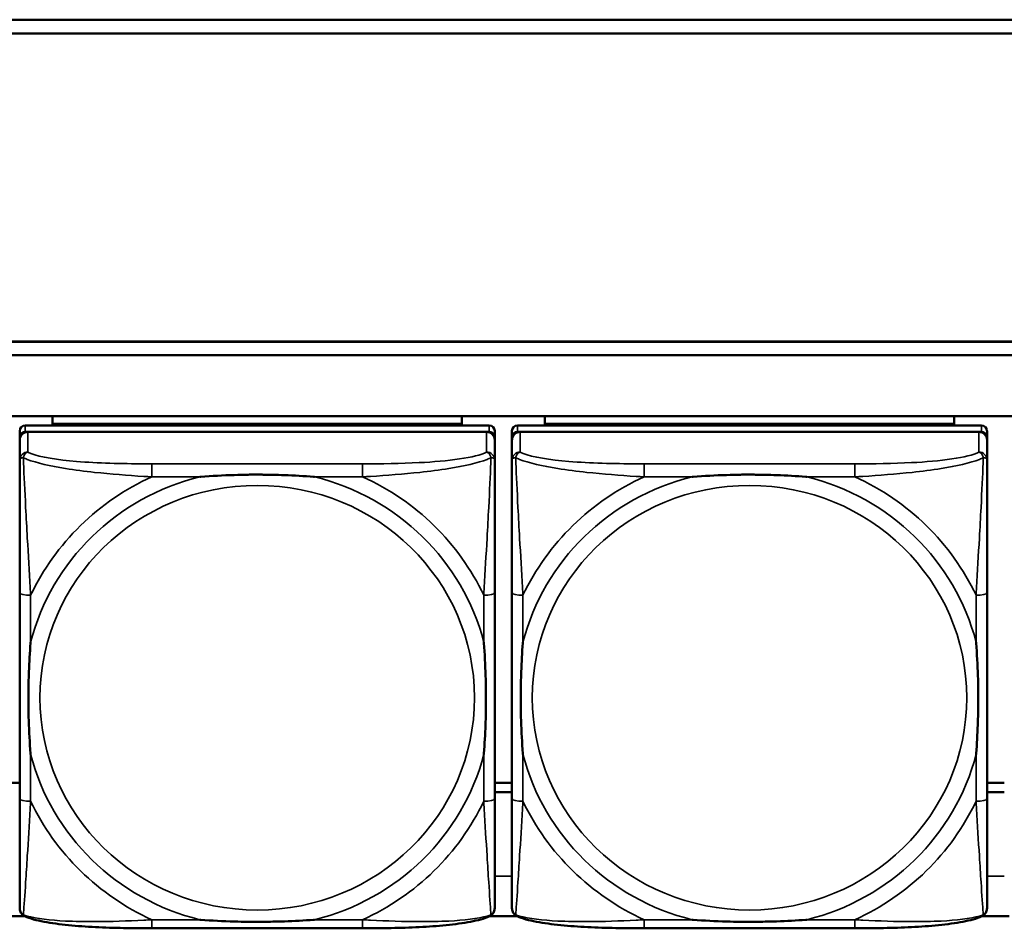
# Model space of a CAD drawing. Header units: inches. Extents: x 3.3 to 58.3, y 0.8 to 38.3.
# Tile 71 of 162: x 23.5 to 25, y 15.1 to 16.4. Entities that reach past the tile are written whole.
import ezdxf

# ---------------------------------------------------------------- set-up
doc = ezdxf.new("R2010")
doc.units = ezdxf.units.IN
doc.header["$MEASUREMENT"] = 0
doc.layers.add('Visible (ANSI)', color=7, linetype='Continuous', lineweight=50)
doc.layers.add('Visible Narrow (ANSI)', color=7, linetype='Continuous', lineweight=35)

msp = doc.modelspace()

# ---------------------------------------------------------------- linework, layer by layer
at = {"layer": 'Visible (ANSI)'}
for p, q in [((22.0871, 16.4151), (27.3946, 16.4151)), ((22.0871, 16.4147), (27.3946, 16.4147)), ((27.3946, 16.3951), (22.0871, 16.3951)), ((22.0871, 15.9511), (27.4646, 15.9511)), ((22.0871, 15.9507), (27.4646, 15.9507)), ((27.4646, 15.9312), (22.0871, 15.9312)), ((22.0871, 15.8435), (33.5021, 15.8435)), ((23.5956, 15.8322), (23.5956, 15.8435)), ((24.1861, 15.8435), (24.1861, 15.8322)), ((24.3056, 15.8322), (24.3056, 15.8435)), ((24.8961, 15.8435), (24.8961, 15.8322)), ((23.5483, 15.8223), (23.5483, 15.8131)), ((24.2255, 15.83), (23.5562, 15.83)), ((23.5562, 15.8208), (24.2255, 15.8208)), ((24.2216, 15.8208), (23.5602, 15.8208)), ((23.5956, 15.8322), (24.1861, 15.8322)), ((23.5956, 15.8321), (23.5956, 15.8322)), ((23.5956, 15.8321), (23.822, 15.8321)), ((23.5956, 15.8321), (23.5956, 15.83)), ((23.822, 15.83), (23.822, 15.8321)), ((23.9598, 15.8321), (24.1861, 15.8321)), ((23.9598, 15.8321), (23.9598, 15.83)), ((24.1861, 15.8322), (24.1861, 15.8321)), ((24.1861, 15.8321), (24.1861, 15.83)), ((24.2334, 15.8131), (24.2334, 15.8223)), ((24.2583, 15.8223), (24.2583, 15.8131)), ((24.9355, 15.83), (24.2662, 15.83)), ((24.2662, 15.8208), (24.9355, 15.8208)), ((24.9316, 15.8208), (24.2702, 15.8208)), ((24.3056, 15.8322), (24.8961, 15.8322)), ((24.3056, 15.8321), (24.3056, 15.8322)), ((24.3056, 15.8321), (24.532, 15.8321)), ((24.3056, 15.8321), (24.3056, 15.83)), ((24.532, 15.83), (24.532, 15.8321)), ((24.6698, 15.8321), (24.8961, 15.8321)), ((24.6698, 15.8321), (24.6698, 15.83)), ((24.8961, 15.8322), (24.8961, 15.8321)), ((24.8961, 15.8321), (24.8961, 15.83)), ((24.9434, 15.8131), (24.9434, 15.8223)), ((23.5483, 15.1591), (23.5483, 15.8131)), ((23.5483, 15.8092), (23.5483, 15.7802)), ((24.2334, 15.8131), (24.2334, 15.8092)), ((24.2334, 15.7802), (24.2334, 15.8092)), ((24.2583, 15.1591), (24.2583, 15.8131)), ((24.2583, 15.8092), (24.2583, 15.7802)), ((24.9434, 15.8131), (24.9434, 15.8092)), ((24.9434, 15.7802), (24.9434, 15.8092)), ((23.5483, 15.5885), (23.5483, 15.2915)), ((24.2334, 15.2915), (24.2334, 15.5885)), ((24.2583, 15.5885), (24.2583, 15.2915)), ((24.9434, 15.2915), (24.9434, 15.5885)), ((23.5483, 15.3147), (23.5234, 15.3147)), ((24.2334, 15.3147), (24.2583, 15.3147)), ((24.2583, 15.3147), (24.2334, 15.3147)), ((24.9434, 15.3147), (24.9683, 15.3147)), ((24.9683, 15.3147), (24.9434, 15.3147)), ((24.2334, 15.3013), (24.2583, 15.3013)), ((24.9434, 15.3013), (24.9683, 15.3013)), ((23.5165, 15.1226), (23.5552, 15.1226)), ((24.2265, 15.1226), (24.2652, 15.1226)), ((24.9365, 15.1226), (24.9752, 15.1226)), ((24.0428, 15.105), (23.7389, 15.105)), ((24.7528, 15.105), (24.4489, 15.105))]:
    msp.add_line(p, q, dxfattribs=at)
for centre, major_axis, start_param, end_param in [((23.5562, 15.8223), (-0.00787, 0), 4.712389, 6.283185), ((23.5562, 15.8131), (-0.00787, 0), 4.712389, 6.283185), ((23.5602, 15.8092), (-0.0118, 0), 4.712389, 6.283185), ((24.2216, 15.8092), (0.0118, 0), 0, 1.570796), ((24.2255, 15.8223), (0.00787, 0), 0, 1.570796), ((24.2255, 15.8131), (0.00787, 0), 0, 1.570796), ((24.2662, 15.8223), (-0.00787, 0), 4.712389, 6.283185), ((24.2662, 15.8131), (-0.00787, 0), 4.712389, 6.283185), ((24.2702, 15.8092), (-0.0118, 0), 4.712389, 6.283185), ((24.9316, 15.8092), (0.0118, 0), 0, 1.570796), ((24.9355, 15.8223), (0.00787, 0), 0, 1.570796), ((24.9355, 15.8131), (0.00787, 0), 0, 1.570796), ((23.5562, 15.1591), (-0.00787, 0), 0, 0.047273), ((24.2662, 15.1591), (-0.00787, 0), 0, 0.047273)]:
    msp.add_ellipse(centre, major_axis=major_axis, ratio=0.977083, start_param=start_param, end_param=end_param, dxfattribs=at)
for points, knots in [([(23.5483, 15.7802), (23.5483, 15.7573), (23.5483, 15.7118), (23.5483, 15.67), (23.5483, 15.6427), (23.5483, 15.6151), (23.5483, 15.5885)], [-0.5252205, -0.5252205, -0.5252205, -0.5252205, -0.20743, -0.20743, -0.20743, 0, 0, 0, 0]), ([(24.2334, 15.5885), (24.2334, 15.592), (24.2334, 15.5955), (24.2334, 15.599), (24.2334, 15.6316), (24.2334, 15.6654), (24.2334, 15.6981), (24.2334, 15.7266), (24.2334, 15.7554), (24.2334, 15.774), (24.2334, 15.7762), (24.2334, 15.7783), (24.2334, 15.7802)], [0, 0, 0, 0, 0.0272471, 0.0272471, 0.0272471, 0.2790553, 0.2790553, 0.2790553, 0.4988354, 0.4988354, 0.4988354, 0.5252205, 0.5252205, 0.5252205, 0.5252205]), ([(24.2583, 15.7802), (24.2583, 15.7573), (24.2583, 15.7118), (24.2583, 15.67), (24.2583, 15.6427), (24.2583, 15.6151), (24.2583, 15.5885)], [-0.5252205, -0.5252205, -0.5252205, -0.5252205, -0.20743, -0.20743, -0.20743, 0, 0, 0, 0]), ([(24.9434, 15.5885), (24.9434, 15.592), (24.9434, 15.5955), (24.9434, 15.599), (24.9434, 15.6316), (24.9434, 15.6654), (24.9434, 15.6981), (24.9434, 15.7266), (24.9434, 15.7554), (24.9434, 15.774), (24.9434, 15.7762), (24.9434, 15.7783), (24.9434, 15.7802)], [0, 0, 0, 0, 0.0272471, 0.0272471, 0.0272471, 0.2790553, 0.2790553, 0.2790553, 0.4988354, 0.4988354, 0.4988354, 0.5252205, 0.5252205, 0.5252205, 0.5252205]), ([(23.8081, 15.756), (23.8085, 15.756), (23.809, 15.756), (23.8255, 15.7572), (23.8416, 15.7581), (23.8645, 15.7588), (23.8712, 15.759), (23.8804, 15.7591), (23.8829, 15.7591), (23.8869, 15.7591), (23.8885, 15.7591), (23.8917, 15.7591), (23.8932, 15.7591), (23.8968, 15.7591), (23.8988, 15.7591), (23.905, 15.759), (23.9091, 15.759), (23.9188, 15.7588), (23.9244, 15.7586), (23.9442, 15.7579), (23.9583, 15.7571), (23.9727, 15.756), (23.9732, 15.756), (23.9736, 15.756)], [-0.416114, -0.416114, -0.416114, -0.416114, -0.4127691, -0.4127691, -0.2896446, -0.2896446, -0.2388934, -0.2388934, -0.2201881, -0.2201881, -0.2080204, -0.2080204, -0.196499, -0.196499, -0.1809939, -0.1809939, -0.149741, -0.149741, -0.1073162, -0.1073162, 0, 0, 0.0033356, 0.0033356, 0.0033356, 0.0033356]), ([(24.5181, 15.756), (24.5185, 15.756), (24.519, 15.756), (24.5355, 15.7572), (24.5516, 15.7581), (24.5745, 15.7588), (24.5812, 15.759), (24.5904, 15.7591), (24.5929, 15.7591), (24.5969, 15.7591), (24.5985, 15.7591), (24.6017, 15.7591), (24.6032, 15.7591), (24.6068, 15.7591), (24.6088, 15.7591), (24.615, 15.759), (24.6191, 15.759), (24.6288, 15.7588), (24.6344, 15.7586), (24.6542, 15.7579), (24.6683, 15.7571), (24.6827, 15.756), (24.6832, 15.756), (24.6836, 15.756)], [-0.416114, -0.416114, -0.416114, -0.416114, -0.4127691, -0.4127691, -0.2896446, -0.2896446, -0.2388934, -0.2388934, -0.2201881, -0.2201881, -0.2080204, -0.2080204, -0.196499, -0.196499, -0.1809939, -0.1809939, -0.149741, -0.149741, -0.1073162, -0.1073162, 0, 0, 0.0033356, 0.0033356, 0.0033356, 0.0033356]), ([(23.5641, 15.3558), (23.5641, 15.3563), (23.564, 15.3567), (23.5628, 15.3728), (23.5619, 15.3885), (23.5612, 15.411), (23.5611, 15.4175), (23.561, 15.4265), (23.5609, 15.4289), (23.5609, 15.4329), (23.5609, 15.4345), (23.5609, 15.4375), (23.5609, 15.439), (23.5609, 15.4425), (23.5609, 15.4445), (23.561, 15.4505), (23.5611, 15.4546), (23.5613, 15.4641), (23.5614, 15.4695), (23.5621, 15.4888), (23.5629, 15.5025), (23.564, 15.5167), (23.5641, 15.5171), (23.5641, 15.5175)], [-0.416114, -0.416114, -0.416114, -0.416114, -0.4127691, -0.4127691, -0.2896446, -0.2896446, -0.2388934, -0.2388934, -0.2201881, -0.2201881, -0.2080204, -0.2080204, -0.196499, -0.196499, -0.1809939, -0.1809939, -0.149741, -0.149741, -0.1073162, -0.1073162, 0, 0, 0.0033356, 0.0033356, 0.0033356, 0.0033356]), ([(24.2176, 15.5175), (24.2177, 15.5171), (24.2177, 15.5167), (24.2189, 15.5006), (24.2198, 15.4849), (24.2205, 15.4625), (24.2206, 15.4559), (24.2208, 15.447), (24.2208, 15.4446), (24.2208, 15.4406), (24.2208, 15.439), (24.2208, 15.436), (24.2208, 15.4345), (24.2208, 15.431), (24.2208, 15.429), (24.2207, 15.4229), (24.2207, 15.4189), (24.2205, 15.4094), (24.2203, 15.4039), (24.2196, 15.3846), (24.2188, 15.3708), (24.2177, 15.3567), (24.2177, 15.3563), (24.2176, 15.3558)], [-0.416114, -0.416114, -0.416114, -0.416114, -0.4127691, -0.4127691, -0.2896446, -0.2896446, -0.2388934, -0.2388934, -0.2201881, -0.2201881, -0.2080204, -0.2080204, -0.196499, -0.196499, -0.1809939, -0.1809939, -0.149741, -0.149741, -0.1073162, -0.1073162, 0, 0, 0.0033356, 0.0033356, 0.0033356, 0.0033356]), ([(24.2741, 15.3558), (24.2741, 15.3563), (24.274, 15.3567), (24.2728, 15.3728), (24.2719, 15.3885), (24.2712, 15.411), (24.2711, 15.4175), (24.271, 15.4265), (24.2709, 15.4289), (24.2709, 15.4329), (24.2709, 15.4345), (24.2709, 15.4375), (24.2709, 15.439), (24.2709, 15.4425), (24.2709, 15.4445), (24.271, 15.4505), (24.2711, 15.4546), (24.2713, 15.4641), (24.2714, 15.4695), (24.2721, 15.4888), (24.2729, 15.5025), (24.274, 15.5167), (24.2741, 15.5171), (24.2741, 15.5175)], [-0.416114, -0.416114, -0.416114, -0.416114, -0.4127691, -0.4127691, -0.2896446, -0.2896446, -0.2388934, -0.2388934, -0.2201881, -0.2201881, -0.2080204, -0.2080204, -0.196499, -0.196499, -0.1809939, -0.1809939, -0.149741, -0.149741, -0.1073162, -0.1073162, 0, 0, 0.0033356, 0.0033356, 0.0033356, 0.0033356]), ([(24.9276, 15.5175), (24.9277, 15.5171), (24.9277, 15.5167), (24.9289, 15.5006), (24.9298, 15.4849), (24.9305, 15.4625), (24.9306, 15.4559), (24.9308, 15.447), (24.9308, 15.4446), (24.9308, 15.4406), (24.9308, 15.439), (24.9308, 15.436), (24.9308, 15.4345), (24.9308, 15.431), (24.9308, 15.429), (24.9307, 15.4229), (24.9307, 15.4189), (24.9305, 15.4094), (24.9303, 15.4039), (24.9296, 15.3846), (24.9288, 15.3708), (24.9277, 15.3567), (24.9277, 15.3563), (24.9276, 15.3558)], [-0.416114, -0.416114, -0.416114, -0.416114, -0.4127691, -0.4127691, -0.2896446, -0.2896446, -0.2388934, -0.2388934, -0.2201881, -0.2201881, -0.2080204, -0.2080204, -0.196499, -0.196499, -0.1809939, -0.1809939, -0.149741, -0.149741, -0.1073162, -0.1073162, 0, 0, 0.0033356, 0.0033356, 0.0033356, 0.0033356]), ([(23.5483, 15.2915), (23.5483, 15.265), (23.5483, 15.2381), (23.5483, 15.2136), (23.5483, 15.1759), (23.5483, 15.1401), (23.5483, 15.134)], [3.9382945, 3.9382945, 3.9382945, 3.9382945, 4.1457245, 4.1457245, 4.1457245, 4.463515, 4.463515, 4.463515, 4.463515]), ([(24.2334, 15.134), (24.2334, 15.1401), (24.2334, 15.1759), (24.2334, 15.2136), (24.2334, 15.2381), (24.2334, 15.265), (24.2334, 15.2915)], [-0.5252205, -0.5252205, -0.5252205, -0.5252205, -0.20743, -0.20743, -0.20743, 0, 0, 0, 0]), ([(24.2583, 15.2915), (24.2583, 15.265), (24.2583, 15.2381), (24.2583, 15.2136), (24.2583, 15.1759), (24.2583, 15.1401), (24.2583, 15.134)], [3.9382945, 3.9382945, 3.9382945, 3.9382945, 4.1457245, 4.1457245, 4.1457245, 4.463515, 4.463515, 4.463515, 4.463515]), ([(24.9434, 15.134), (24.9434, 15.1401), (24.9434, 15.1759), (24.9434, 15.2136), (24.9434, 15.2381), (24.9434, 15.265), (24.9434, 15.2915)], [-0.5252205, -0.5252205, -0.5252205, -0.5252205, -0.20743, -0.20743, -0.20743, 0, 0, 0, 0]), ([(23.5556, 15.1225), (23.5548, 15.1228), (23.5539, 15.1233), (23.5523, 15.1246), (23.5516, 15.1253), (23.5503, 15.127), (23.5498, 15.1279), (23.549, 15.1297), (23.5487, 15.1306), (23.5484, 15.1323), (23.5483, 15.1332), (23.5483, 15.134)], [0.0113303, 0.0113303, 0.0113303, 0.0113303, 0.0143189, 0.0143189, 0.01730751, 0.01730751, 0.02029611, 0.02029611, 0.02328471, 0.02328471, 0.02627331, 0.02627331, 0.02627331, 0.02627331]), ([(24.2261, 15.1225), (24.2269, 15.1228), (24.2278, 15.1233), (24.2294, 15.1246), (24.2301, 15.1253), (24.2314, 15.127), (24.2319, 15.1279), (24.2327, 15.1297), (24.233, 15.1306), (24.2333, 15.1323), (24.2334, 15.1332), (24.2334, 15.134)], [0.0113303, 0.0113303, 0.0113303, 0.0113303, 0.0143189, 0.0143189, 0.01730751, 0.01730751, 0.02029611, 0.02029611, 0.02328471, 0.02328471, 0.02627331, 0.02627331, 0.02627331, 0.02627331]), ([(24.2656, 15.1225), (24.2648, 15.1228), (24.2639, 15.1233), (24.2623, 15.1246), (24.2616, 15.1253), (24.2603, 15.127), (24.2598, 15.1279), (24.259, 15.1297), (24.2587, 15.1306), (24.2584, 15.1323), (24.2583, 15.1332), (24.2583, 15.134)], [0.0113303, 0.0113303, 0.0113303, 0.0113303, 0.0143189, 0.0143189, 0.01730751, 0.01730751, 0.02029611, 0.02029611, 0.02328471, 0.02328471, 0.02627331, 0.02627331, 0.02627331, 0.02627331]), ([(24.9361, 15.1225), (24.9369, 15.1228), (24.9378, 15.1233), (24.9394, 15.1246), (24.9401, 15.1253), (24.9414, 15.127), (24.9419, 15.1279), (24.9427, 15.1297), (24.943, 15.1306), (24.9433, 15.1323), (24.9434, 15.1332), (24.9434, 15.134)], [0.0113303, 0.0113303, 0.0113303, 0.0113303, 0.0143189, 0.0143189, 0.01730751, 0.01730751, 0.02029611, 0.02029611, 0.02328471, 0.02328471, 0.02627331, 0.02627331, 0.02627331, 0.02627331]), ([(23.7389, 15.105), (23.7254, 15.105), (23.7117, 15.1051), (23.6845, 15.1056), (23.6709, 15.106), (23.6443, 15.1074), (23.6313, 15.1083), (23.6061, 15.1108), (23.5941, 15.1124), (23.5781, 15.1154), (23.5731, 15.1166), (23.5637, 15.1192), (23.5595, 15.1206), (23.5556, 15.1225)], [0, 0, 0, 0, 0.1022588, 0.1022588, 0.2045176, 0.2045176, 0.3067764, 0.3067764, 0.4090352, 0.4090352, 0.4601646, 0.4601646, 0.5112941, 0.5112941, 0.5112941, 0.5112941]), ([(23.9736, 15.1174), (23.9732, 15.1174), (23.9727, 15.1173), (23.9583, 15.1163), (23.9442, 15.1155), (23.9244, 15.1148), (23.9188, 15.1147), (23.9091, 15.1145), (23.905, 15.1144), (23.8988, 15.1144), (23.8968, 15.1144), (23.8932, 15.1144), (23.8917, 15.1144), (23.8885, 15.1144), (23.8869, 15.1144), (23.8829, 15.1144), (23.8804, 15.1144), (23.8712, 15.1145), (23.8645, 15.1146), (23.8416, 15.1153), (23.8255, 15.1161), (23.809, 15.1173), (23.8085, 15.1174), (23.8081, 15.1174)], [-0.4149464, -0.4149464, -0.4149464, -0.4149464, -0.41162, -0.41162, -0.3046026, -0.3046026, -0.2622958, -0.2622958, -0.23113, -0.23113, -0.215668, -0.215668, -0.2041787, -0.2041787, -0.1920448, -0.1920448, -0.1733916, -0.1733916, -0.1227817, -0.1227817, 0, 0, 0.0033356, 0.0033356, 0.0033356, 0.0033356]), ([(24.2261, 15.1225), (24.2222, 15.1206), (24.218, 15.1192), (24.2088, 15.1166), (24.2038, 15.1155), (24.188, 15.1124), (24.176, 15.1108), (24.1509, 15.1083), (24.1378, 15.1074), (24.1113, 15.1061), (24.0977, 15.1056), (24.0705, 15.1051), (24.0568, 15.105), (24.0431, 15.105), (24.043, 15.105), (24.0428, 15.105)], [-4.4495886, -4.4495886, -4.4495886, -4.4495886, -4.3984592, -4.3984592, -4.3485034, -4.3485034, -4.2462446, -4.2462446, -4.1439858, -4.1439858, -4.041727, -4.041727, -3.9394682, -3.9394682, -3.9382945, -3.9382945, -3.9382945, -3.9382945]), ([(24.4489, 15.105), (24.4354, 15.105), (24.4217, 15.1051), (24.3945, 15.1056), (24.3809, 15.106), (24.3543, 15.1074), (24.3413, 15.1083), (24.3161, 15.1108), (24.3041, 15.1124), (24.2881, 15.1154), (24.2831, 15.1166), (24.2737, 15.1192), (24.2695, 15.1206), (24.2656, 15.1225)], [0, 0, 0, 0, 0.1022588, 0.1022588, 0.2045176, 0.2045176, 0.3067764, 0.3067764, 0.4090352, 0.4090352, 0.4601646, 0.4601646, 0.5112941, 0.5112941, 0.5112941, 0.5112941]), ([(24.6836, 15.1174), (24.6832, 15.1174), (24.6827, 15.1173), (24.6683, 15.1163), (24.6542, 15.1155), (24.6344, 15.1148), (24.6288, 15.1147), (24.6191, 15.1145), (24.615, 15.1144), (24.6088, 15.1144), (24.6068, 15.1144), (24.6032, 15.1144), (24.6017, 15.1144), (24.5985, 15.1144), (24.5969, 15.1144), (24.5929, 15.1144), (24.5904, 15.1144), (24.5812, 15.1145), (24.5745, 15.1146), (24.5516, 15.1153), (24.5355, 15.1161), (24.519, 15.1173), (24.5185, 15.1174), (24.5181, 15.1174)], [-0.4149464, -0.4149464, -0.4149464, -0.4149464, -0.41162, -0.41162, -0.3046026, -0.3046026, -0.2622958, -0.2622958, -0.23113, -0.23113, -0.215668, -0.215668, -0.2041787, -0.2041787, -0.1920448, -0.1920448, -0.1733916, -0.1733916, -0.1227817, -0.1227817, 0, 0, 0.0033356, 0.0033356, 0.0033356, 0.0033356]), ([(24.9361, 15.1225), (24.9322, 15.1206), (24.928, 15.1192), (24.9188, 15.1166), (24.9138, 15.1155), (24.898, 15.1124), (24.886, 15.1108), (24.8609, 15.1083), (24.8478, 15.1074), (24.8213, 15.1061), (24.8077, 15.1056), (24.7805, 15.1051), (24.7668, 15.105), (24.7531, 15.105), (24.753, 15.105), (24.7528, 15.105)], [-4.4495886, -4.4495886, -4.4495886, -4.4495886, -4.3984592, -4.3984592, -4.3485034, -4.3485034, -4.2462446, -4.2462446, -4.1439858, -4.1439858, -4.041727, -4.041727, -3.9394682, -3.9394682, -3.9382945, -3.9382945, -3.9382945, -3.9382945])]:
    msp.add_open_spline(points, degree=3, knots=knots, dxfattribs=at)
at = {"layer": 'Visible Narrow (ANSI)'}
for p, q in [((23.5562, 15.8208), (23.5562, 15.83)), ((23.5602, 15.7917), (23.5602, 15.8208)), ((24.2216, 15.8208), (24.2216, 15.7917)), ((24.2255, 15.83), (24.2255, 15.8208)), ((24.2662, 15.8208), (24.2662, 15.83)), ((24.2702, 15.7917), (24.2702, 15.8208)), ((24.9316, 15.8208), (24.9316, 15.7917)), ((24.9355, 15.83), (24.9355, 15.8208)), ((23.7389, 15.7747), (23.7389, 15.756)), ((24.0428, 15.7747), (23.7389, 15.7747)), ((24.0428, 15.7747), (24.0428, 15.756)), ((24.4489, 15.7747), (24.4489, 15.756)), ((24.7528, 15.7747), (24.4489, 15.7747)), ((24.7528, 15.7747), (24.7528, 15.756)), ((23.7389, 15.756), (23.8081, 15.756)), ((23.9736, 15.756), (24.0428, 15.756)), ((24.4489, 15.756), (24.5181, 15.756)), ((24.6836, 15.756), (24.7528, 15.756)), ((23.5641, 15.5175), (23.5641, 15.5852)), ((24.2176, 15.5852), (24.2176, 15.5175)), ((24.2741, 15.5175), (24.2741, 15.5852)), ((24.9276, 15.5852), (24.9276, 15.5175)), ((23.5641, 15.2882), (23.5641, 15.3558)), ((24.2176, 15.3558), (24.2176, 15.2882)), ((24.2741, 15.2882), (24.2741, 15.3558)), ((24.9276, 15.3558), (24.9276, 15.2882)), ((24.2583, 15.1802), (24.2334, 15.1802)), ((24.9683, 15.1802), (24.9434, 15.1802)), ((23.7389, 15.1174), (23.7389, 15.105)), ((23.8081, 15.1174), (23.7389, 15.1174)), ((24.0428, 15.1174), (23.9736, 15.1174)), ((24.0428, 15.1174), (24.0428, 15.105)), ((24.4489, 15.1174), (24.4489, 15.105)), ((24.5181, 15.1174), (24.4489, 15.1174)), ((24.7528, 15.1174), (24.6836, 15.1174)), ((24.7528, 15.1174), (24.7528, 15.105))]:
    msp.add_line(p, q, dxfattribs=at)
for centre, major_axis, ratio, start_param, end_param in [((23.5602, 15.7802), (-0.0118, 0), 0.977083, 4.712389, 6.283185), ((24.2216, 15.7802), (0.0118, 0), 0.977083, 0, 1.570796), ((24.2702, 15.7802), (-0.0118, 0), 0.977083, 4.712389, 6.283185), ((24.9316, 15.7802), (0.0118, 0), 0.977083, 0, 1.570796), ((23.8909, 15.4367), (-0.3371, 0), 0.977083, 4.960405, 6.035169), ((23.8909, 15.4367), (-0.3604, 0), 0.977083, 5.147686, 5.847888), ((23.8909, 15.4367), (0.3371, 0), 0.977083, 0.248016, 1.32278), ((23.8909, 15.4367), (-0.3604, 0), 0.977083, 3.57689, 4.277092), ((24.6009, 15.4367), (-0.3371, 0), 0.977083, 4.960405, 6.035169), ((24.6009, 15.4367), (-0.3604, 0), 0.977083, 5.147686, 5.847888), ((24.6009, 15.4367), (0.3371, 0), 0.977083, 0.248016, 1.32278), ((24.6009, 15.4367), (-0.3604, 0), 0.977083, 3.57689, 4.277092), ((23.5641, 15.5885), (-0.0157, 0), 0.21286, 0, 1.570796), ((24.2176, 15.5885), (0.0157, 0), 0.21286, 4.712389, 6.283185), ((24.2741, 15.5885), (-0.0157, 0), 0.21286, 0, 1.570796), ((24.9276, 15.5885), (0.0157, 0), 0.21286, 4.712389, 6.283185), ((23.8909, 15.4367), (-0.3371, 0), 0.977083, 0.248016, 1.32278), ((23.8909, 15.4367), (0.3371, 0), 0.977083, 4.960405, 6.035169), ((24.6009, 15.4367), (-0.3371, 0), 0.977083, 0.248016, 1.32278), ((24.6009, 15.4367), (0.3371, 0), 0.977083, 4.960405, 6.035169), ((23.5641, 15.2915), (-0.0157, 0), 0.21286, 0, 1.570796), ((23.8909, 15.4367), (0.3604, 0), 0.977083, 3.57689, 4.277092), ((23.8909, 15.4367), (0.3604, 0), 0.977083, 5.147686, 5.847888), ((24.2176, 15.2915), (0.0157, 0), 0.21286, 4.712389, 6.283185), ((24.2741, 15.2915), (-0.0157, 0), 0.21286, 0, 1.570796), ((24.6009, 15.4367), (0.3604, 0), 0.977083, 3.57689, 4.277092), ((24.6009, 15.4367), (0.3604, 0), 0.977083, 5.147686, 5.847888), ((24.9276, 15.2915), (0.0157, 0), 0.21286, 4.712389, 6.283185)]:
    msp.add_ellipse(centre, major_axis=major_axis, ratio=ratio, start_param=start_param, end_param=end_param, dxfattribs=at)
for centre in [(23.8909, 15.4375), (24.6009, 15.4375)]:
    msp.add_ellipse(centre, major_axis=(-0.3133, 0), ratio=0.977083, dxfattribs=at)
for points, knots in [([(23.5536, 15.7836), (23.5538, 15.7843), (23.554, 15.785), (23.5546, 15.7864), (23.5549, 15.7871), (23.5555, 15.7881), (23.5557, 15.7885), (23.5562, 15.789), (23.5563, 15.7892), (23.5567, 15.7896), (23.5569, 15.7898), (23.5576, 15.7904), (23.558, 15.7907), (23.559, 15.7913), (23.5595, 15.7916), (23.5602, 15.7917)], [-0.00012419, -0.00012419, -0.00012419, -0.00012419, 0.00449537, 0.00449537, 0.00977487, 0.00977487, 0.01307456, 0.01307456, 0.0147244, 0.0147244, 0.01736415, 0.01736415, 0.02158775, 0.02158775, 0.02627331, 0.02627331, 0.02627331, 0.02627331]), ([(23.7389, 15.7747), (23.7353, 15.7747), (23.7317, 15.7747), (23.7281, 15.7747), (23.6949, 15.7749), (23.6612, 15.7756), (23.6304, 15.7782), (23.6034, 15.7805), (23.5779, 15.7843), (23.5644, 15.7897), (23.5628, 15.7904), (23.5614, 15.791), (23.5602, 15.7917)], [0, 0, 0, 0, 0.0272471, 0.0272471, 0.0272471, 0.2790553, 0.2790553, 0.2790553, 0.4988354, 0.4988354, 0.4988354, 0.5252205, 0.5252205, 0.5252205, 0.5252205]), ([(24.2216, 15.7917), (24.2067, 15.7834), (24.1651, 15.7785), (24.1244, 15.7764), (24.0979, 15.7751), (24.07, 15.7747), (24.0428, 15.7747)], [-0.5252205, -0.5252205, -0.5252205, -0.5252205, -0.20743, -0.20743, -0.20743, 0, 0, 0, 0]), ([(24.2216, 15.7917), (24.2222, 15.7916), (24.2227, 15.7913), (24.2237, 15.7907), (24.2242, 15.7904), (24.2248, 15.7898), (24.2251, 15.7896), (24.2254, 15.7892), (24.2256, 15.789), (24.226, 15.7885), (24.2262, 15.7881), (24.2268, 15.7871), (24.2272, 15.7864), (24.2277, 15.785), (24.2279, 15.7843), (24.2281, 15.7836)], [-0.02627331, -0.02627331, -0.02627331, -0.02627331, -0.02158775, -0.02158775, -0.01736415, -0.01736415, -0.0147244, -0.0147244, -0.01307456, -0.01307456, -0.00977487, -0.00977487, -0.00449537, -0.00449537, 0.00012419, 0.00012419, 0.00012419, 0.00012419]), ([(24.2636, 15.7836), (24.2638, 15.7843), (24.264, 15.785), (24.2646, 15.7864), (24.2649, 15.7871), (24.2655, 15.7881), (24.2657, 15.7885), (24.2662, 15.789), (24.2663, 15.7892), (24.2667, 15.7896), (24.2669, 15.7898), (24.2676, 15.7904), (24.268, 15.7907), (24.269, 15.7913), (24.2695, 15.7916), (24.2702, 15.7917)], [-0.00012419, -0.00012419, -0.00012419, -0.00012419, 0.00449537, 0.00449537, 0.00977487, 0.00977487, 0.01307456, 0.01307456, 0.0147244, 0.0147244, 0.01736415, 0.01736415, 0.02158775, 0.02158775, 0.02627331, 0.02627331, 0.02627331, 0.02627331]), ([(24.4489, 15.7747), (24.4453, 15.7747), (24.4417, 15.7747), (24.4381, 15.7747), (24.4049, 15.7749), (24.3712, 15.7756), (24.3404, 15.7782), (24.3134, 15.7805), (24.2879, 15.7843), (24.2744, 15.7897), (24.2728, 15.7904), (24.2714, 15.791), (24.2702, 15.7917)], [0, 0, 0, 0, 0.0272471, 0.0272471, 0.0272471, 0.2790553, 0.2790553, 0.2790553, 0.4988354, 0.4988354, 0.4988354, 0.5252205, 0.5252205, 0.5252205, 0.5252205]), ([(24.9316, 15.7917), (24.9167, 15.7834), (24.8751, 15.7785), (24.8344, 15.7764), (24.8079, 15.7751), (24.78, 15.7747), (24.7528, 15.7747)], [-0.5252205, -0.5252205, -0.5252205, -0.5252205, -0.20743, -0.20743, -0.20743, 0, 0, 0, 0]), ([(24.9316, 15.7917), (24.9322, 15.7916), (24.9327, 15.7913), (24.9337, 15.7907), (24.9342, 15.7904), (24.9348, 15.7898), (24.9351, 15.7896), (24.9354, 15.7892), (24.9356, 15.789), (24.936, 15.7885), (24.9362, 15.7881), (24.9368, 15.7871), (24.9372, 15.7864), (24.9377, 15.785), (24.9379, 15.7843), (24.9381, 15.7836)], [-0.02627331, -0.02627331, -0.02627331, -0.02627331, -0.02158775, -0.02158775, -0.01736415, -0.01736415, -0.0147244, -0.0147244, -0.01307456, -0.01307456, -0.00977487, -0.00977487, -0.00449537, -0.00449537, 0.00012419, 0.00012419, 0.00012419, 0.00012419]), ([(23.5483, 15.7802), (23.5483, 15.7806), (23.5484, 15.781), (23.5487, 15.7816), (23.5488, 15.7819), (23.5492, 15.7822), (23.5493, 15.7824), (23.5496, 15.7826), (23.5497, 15.7826), (23.55, 15.7829), (23.5502, 15.783), (23.551, 15.7832), (23.5515, 15.7834), (23.5525, 15.7835), (23.553, 15.7836), (23.5536, 15.7836)], [-0.02627331, -0.02627331, -0.02627331, -0.02627331, -0.02158775, -0.02158775, -0.01736415, -0.01736415, -0.0147244, -0.0147244, -0.01307456, -0.01307456, -0.00977487, -0.00977487, -0.00449537, -0.00449537, 0.00012419, 0.00012419, 0.00012419, 0.00012419]), ([(23.5641, 15.5852), (23.5639, 15.5888), (23.5637, 15.5925), (23.5622, 15.6194), (23.5607, 15.6435), (23.5585, 15.6824), (23.5577, 15.6972), (23.5557, 15.7354), (23.5546, 15.7584), (23.5538, 15.7787), (23.5537, 15.7812), (23.5536, 15.7836)], [0, 0, 0, 0, 0.0278591, 0.0278591, 0.201273, 0.201273, 0.3066357, 0.3066357, 0.475216, 0.475216, 0.5007189, 0.5007189, 0.5007189, 0.5007189]), ([(23.5536, 15.7836), (23.5553, 15.7827), (23.5572, 15.7819), (23.5726, 15.7759), (23.5927, 15.7715), (23.6279, 15.7658), (23.642, 15.764), (23.6798, 15.7599), (23.704, 15.758), (23.7314, 15.7564), (23.7351, 15.7562), (23.7389, 15.756)], [-0.5007189, -0.5007189, -0.5007189, -0.5007189, -0.475216, -0.475216, -0.3066357, -0.3066357, -0.201273, -0.201273, -0.0278591, -0.0278591, 0, 0, 0, 0]), ([(24.0428, 15.756), (24.0466, 15.7562), (24.0503, 15.7564), (24.0777, 15.758), (24.1019, 15.7599), (24.1397, 15.764), (24.1538, 15.7658), (24.189, 15.7715), (24.2091, 15.7759), (24.2246, 15.7819), (24.2264, 15.7827), (24.2281, 15.7836)], [0, 0, 0, 0, 0.0278591, 0.0278591, 0.201273, 0.201273, 0.3066357, 0.3066357, 0.475216, 0.475216, 0.5007189, 0.5007189, 0.5007189, 0.5007189]), ([(24.2281, 15.7836), (24.228, 15.7812), (24.2279, 15.7787), (24.2271, 15.7584), (24.226, 15.7354), (24.224, 15.6972), (24.2232, 15.6824), (24.221, 15.6435), (24.2196, 15.6194), (24.218, 15.5925), (24.2178, 15.5888), (24.2176, 15.5852)], [-0.5007189, -0.5007189, -0.5007189, -0.5007189, -0.475216, -0.475216, -0.3066357, -0.3066357, -0.201273, -0.201273, -0.0278591, -0.0278591, 0, 0, 0, 0]), ([(24.2281, 15.7836), (24.2287, 15.7836), (24.2292, 15.7835), (24.2303, 15.7834), (24.2308, 15.7832), (24.2315, 15.783), (24.2317, 15.7829), (24.2321, 15.7826), (24.2322, 15.7826), (24.2324, 15.7824), (24.2326, 15.7822), (24.2329, 15.7819), (24.2331, 15.7816), (24.2333, 15.781), (24.2334, 15.7806), (24.2334, 15.7802)], [-0.00012419, -0.00012419, -0.00012419, -0.00012419, 0.00449537, 0.00449537, 0.00977487, 0.00977487, 0.01307456, 0.01307456, 0.0147244, 0.0147244, 0.01736415, 0.01736415, 0.02158775, 0.02158775, 0.02627331, 0.02627331, 0.02627331, 0.02627331]), ([(24.2583, 15.7802), (24.2583, 15.7806), (24.2584, 15.781), (24.2587, 15.7816), (24.2588, 15.7819), (24.2592, 15.7822), (24.2593, 15.7824), (24.2596, 15.7826), (24.2597, 15.7826), (24.26, 15.7829), (24.2602, 15.783), (24.261, 15.7832), (24.2615, 15.7834), (24.2625, 15.7835), (24.263, 15.7836), (24.2636, 15.7836)], [-0.02627331, -0.02627331, -0.02627331, -0.02627331, -0.02158775, -0.02158775, -0.01736415, -0.01736415, -0.0147244, -0.0147244, -0.01307456, -0.01307456, -0.00977487, -0.00977487, -0.00449537, -0.00449537, 0.00012419, 0.00012419, 0.00012419, 0.00012419]), ([(24.2741, 15.5852), (24.2739, 15.5888), (24.2737, 15.5925), (24.2722, 15.6194), (24.2707, 15.6435), (24.2685, 15.6824), (24.2677, 15.6972), (24.2657, 15.7354), (24.2646, 15.7584), (24.2638, 15.7787), (24.2637, 15.7812), (24.2636, 15.7836)], [0, 0, 0, 0, 0.0278591, 0.0278591, 0.201273, 0.201273, 0.3066357, 0.3066357, 0.475216, 0.475216, 0.5007189, 0.5007189, 0.5007189, 0.5007189]), ([(24.2636, 15.7836), (24.2653, 15.7827), (24.2672, 15.7819), (24.2826, 15.7759), (24.3027, 15.7715), (24.3379, 15.7658), (24.352, 15.764), (24.3898, 15.7599), (24.414, 15.758), (24.4414, 15.7564), (24.4451, 15.7562), (24.4489, 15.756)], [-0.5007189, -0.5007189, -0.5007189, -0.5007189, -0.475216, -0.475216, -0.3066357, -0.3066357, -0.201273, -0.201273, -0.0278591, -0.0278591, 0, 0, 0, 0]), ([(24.7528, 15.756), (24.7566, 15.7562), (24.7603, 15.7564), (24.7877, 15.758), (24.8119, 15.7599), (24.8497, 15.764), (24.8638, 15.7658), (24.899, 15.7715), (24.9191, 15.7759), (24.9346, 15.7819), (24.9364, 15.7827), (24.9381, 15.7836)], [0, 0, 0, 0, 0.0278591, 0.0278591, 0.201273, 0.201273, 0.3066357, 0.3066357, 0.475216, 0.475216, 0.5007189, 0.5007189, 0.5007189, 0.5007189]), ([(24.9381, 15.7836), (24.938, 15.7812), (24.9379, 15.7787), (24.9371, 15.7584), (24.936, 15.7354), (24.934, 15.6972), (24.9332, 15.6824), (24.931, 15.6435), (24.9296, 15.6194), (24.928, 15.5925), (24.9278, 15.5888), (24.9276, 15.5852)], [-0.5007189, -0.5007189, -0.5007189, -0.5007189, -0.475216, -0.475216, -0.3066357, -0.3066357, -0.201273, -0.201273, -0.0278591, -0.0278591, 0, 0, 0, 0]), ([(24.9381, 15.7836), (24.9387, 15.7836), (24.9392, 15.7835), (24.9403, 15.7834), (24.9408, 15.7832), (24.9415, 15.783), (24.9417, 15.7829), (24.9421, 15.7826), (24.9422, 15.7826), (24.9424, 15.7824), (24.9426, 15.7822), (24.9429, 15.7819), (24.9431, 15.7816), (24.9433, 15.781), (24.9434, 15.7806), (24.9434, 15.7802)], [-0.00012419, -0.00012419, -0.00012419, -0.00012419, 0.00449537, 0.00449537, 0.00977487, 0.00977487, 0.01307456, 0.01307456, 0.0147244, 0.0147244, 0.01736415, 0.01736415, 0.02158775, 0.02158775, 0.02627331, 0.02627331, 0.02627331, 0.02627331]), ([(23.5536, 15.1245), (23.5537, 15.1255), (23.5538, 15.1266), (23.5546, 15.1364), (23.5557, 15.1527), (23.5577, 15.1834), (23.5585, 15.1961), (23.5607, 15.2311), (23.5622, 15.2543), (23.5637, 15.2809), (23.5639, 15.2845), (23.5641, 15.2882)], [-4.4390134, -4.4390134, -4.4390134, -4.4390134, -4.4135105, -4.4135105, -4.2449302, -4.2449302, -4.1395675, -4.1395675, -3.9661536, -3.9661536, -3.9382945, -3.9382945, -3.9382945, -3.9382945]), ([(24.2176, 15.2882), (24.2178, 15.2845), (24.218, 15.2809), (24.2196, 15.2543), (24.221, 15.2311), (24.2232, 15.1961), (24.224, 15.1834), (24.226, 15.1527), (24.2271, 15.1364), (24.2279, 15.1266), (24.228, 15.1255), (24.2281, 15.1245)], [0, 0, 0, 0, 0.0278591, 0.0278591, 0.201273, 0.201273, 0.3066357, 0.3066357, 0.475216, 0.475216, 0.5007189, 0.5007189, 0.5007189, 0.5007189]), ([(24.2636, 15.1245), (24.2637, 15.1255), (24.2638, 15.1266), (24.2646, 15.1364), (24.2657, 15.1527), (24.2677, 15.1834), (24.2685, 15.1961), (24.2707, 15.2311), (24.2722, 15.2543), (24.2737, 15.2809), (24.2739, 15.2845), (24.2741, 15.2882)], [-4.4390134, -4.4390134, -4.4390134, -4.4390134, -4.4135105, -4.4135105, -4.2449302, -4.2449302, -4.1395675, -4.1395675, -3.9661536, -3.9661536, -3.9382945, -3.9382945, -3.9382945, -3.9382945]), ([(24.9276, 15.2882), (24.9278, 15.2845), (24.928, 15.2809), (24.9296, 15.2543), (24.931, 15.2311), (24.9332, 15.1961), (24.934, 15.1834), (24.936, 15.1527), (24.9371, 15.1364), (24.9379, 15.1266), (24.938, 15.1255), (24.9381, 15.1245)], [0, 0, 0, 0, 0.0278591, 0.0278591, 0.201273, 0.201273, 0.3066357, 0.3066357, 0.475216, 0.475216, 0.5007189, 0.5007189, 0.5007189, 0.5007189]), ([(23.5536, 15.1245), (23.553, 15.1249), (23.5525, 15.1253), (23.5515, 15.1262), (23.551, 15.1267), (23.5502, 15.1276), (23.55, 15.128), (23.5497, 15.1286), (23.5496, 15.1288), (23.5493, 15.1293), (23.5492, 15.1296), (23.5488, 15.1306), (23.5487, 15.1311), (23.5484, 15.1324), (23.5483, 15.1332), (23.5483, 15.134)], [-0.00012419, -0.00012419, -0.00012419, -0.00012419, 0.00449537, 0.00449537, 0.00977487, 0.00977487, 0.01307456, 0.01307456, 0.0147244, 0.0147244, 0.01736415, 0.01736415, 0.02158775, 0.02158775, 0.02627331, 0.02627331, 0.02627331, 0.02627331]), ([(23.5556, 15.1225), (23.5555, 15.1225), (23.5554, 15.1226), (23.5549, 15.1229), (23.5546, 15.1231), (23.554, 15.1238), (23.5538, 15.1241), (23.5536, 15.1245)], [-0.0113303, -0.0113303, -0.0113303, -0.0113303, -0.00977487, -0.00977487, -0.00449537, -0.00449537, 0.00012419, 0.00012419, 0.00012419, 0.00012419]), ([(23.7389, 15.1174), (23.7351, 15.1172), (23.7314, 15.117), (23.704, 15.1156), (23.6798, 15.1147), (23.642, 15.1146), (23.6279, 15.1148), (23.5927, 15.1166), (23.5726, 15.1189), (23.5572, 15.1233), (23.5553, 15.1239), (23.5536, 15.1245)], [0, 0, 0, 0, 0.0278591, 0.0278591, 0.201273, 0.201273, 0.3066357, 0.3066357, 0.475216, 0.475216, 0.5007189, 0.5007189, 0.5007189, 0.5007189]), ([(24.2281, 15.1245), (24.2264, 15.1239), (24.2246, 15.1233), (24.2091, 15.1189), (24.189, 15.1166), (24.1538, 15.1148), (24.1397, 15.1146), (24.1019, 15.1147), (24.0777, 15.1156), (24.0503, 15.117), (24.0466, 15.1172), (24.0428, 15.1174)], [-4.4390134, -4.4390134, -4.4390134, -4.4390134, -4.4135105, -4.4135105, -4.2449302, -4.2449302, -4.1395675, -4.1395675, -3.9661536, -3.9661536, -3.9382945, -3.9382945, -3.9382945, -3.9382945]), ([(24.2281, 15.1245), (24.2279, 15.1241), (24.2277, 15.1238), (24.2272, 15.1231), (24.2268, 15.1229), (24.2263, 15.1226), (24.2262, 15.1225), (24.2261, 15.1225)], [-0.00012419, -0.00012419, -0.00012419, -0.00012419, 0.00449537, 0.00449537, 0.00977487, 0.00977487, 0.0113303, 0.0113303, 0.0113303, 0.0113303]), ([(24.2334, 15.134), (24.2334, 15.1332), (24.2333, 15.1324), (24.2331, 15.1311), (24.2329, 15.1306), (24.2326, 15.1296), (24.2324, 15.1293), (24.2322, 15.1288), (24.2321, 15.1286), (24.2317, 15.128), (24.2315, 15.1276), (24.2308, 15.1267), (24.2303, 15.1262), (24.2292, 15.1253), (24.2287, 15.1249), (24.2281, 15.1245)], [-0.02627331, -0.02627331, -0.02627331, -0.02627331, -0.02158775, -0.02158775, -0.01736415, -0.01736415, -0.0147244, -0.0147244, -0.01307456, -0.01307456, -0.00977487, -0.00977487, -0.00449537, -0.00449537, 0.00012419, 0.00012419, 0.00012419, 0.00012419]), ([(24.2636, 15.1245), (24.263, 15.1249), (24.2625, 15.1253), (24.2615, 15.1262), (24.261, 15.1267), (24.2602, 15.1276), (24.26, 15.128), (24.2597, 15.1286), (24.2596, 15.1288), (24.2593, 15.1293), (24.2592, 15.1296), (24.2588, 15.1306), (24.2587, 15.1311), (24.2584, 15.1324), (24.2583, 15.1332), (24.2583, 15.134)], [-0.00012419, -0.00012419, -0.00012419, -0.00012419, 0.00449537, 0.00449537, 0.00977487, 0.00977487, 0.01307456, 0.01307456, 0.0147244, 0.0147244, 0.01736415, 0.01736415, 0.02158775, 0.02158775, 0.02627331, 0.02627331, 0.02627331, 0.02627331]), ([(24.2656, 15.1225), (24.2655, 15.1225), (24.2654, 15.1226), (24.2649, 15.1229), (24.2646, 15.1231), (24.264, 15.1238), (24.2638, 15.1241), (24.2636, 15.1245)], [-0.0113303, -0.0113303, -0.0113303, -0.0113303, -0.00977487, -0.00977487, -0.00449537, -0.00449537, 0.00012419, 0.00012419, 0.00012419, 0.00012419]), ([(24.4489, 15.1174), (24.4451, 15.1172), (24.4414, 15.117), (24.414, 15.1156), (24.3898, 15.1147), (24.352, 15.1146), (24.3379, 15.1148), (24.3027, 15.1166), (24.2826, 15.1189), (24.2672, 15.1233), (24.2653, 15.1239), (24.2636, 15.1245)], [0, 0, 0, 0, 0.0278591, 0.0278591, 0.201273, 0.201273, 0.3066357, 0.3066357, 0.475216, 0.475216, 0.5007189, 0.5007189, 0.5007189, 0.5007189]), ([(24.9381, 15.1245), (24.9364, 15.1239), (24.9346, 15.1233), (24.9191, 15.1189), (24.899, 15.1166), (24.8638, 15.1148), (24.8497, 15.1146), (24.8119, 15.1147), (24.7877, 15.1156), (24.7603, 15.117), (24.7566, 15.1172), (24.7528, 15.1174)], [-4.4390134, -4.4390134, -4.4390134, -4.4390134, -4.4135105, -4.4135105, -4.2449302, -4.2449302, -4.1395675, -4.1395675, -3.9661536, -3.9661536, -3.9382945, -3.9382945, -3.9382945, -3.9382945]), ([(24.9381, 15.1245), (24.9379, 15.1241), (24.9377, 15.1238), (24.9372, 15.1231), (24.9368, 15.1229), (24.9363, 15.1226), (24.9362, 15.1225), (24.9361, 15.1225)], [-0.00012419, -0.00012419, -0.00012419, -0.00012419, 0.00449537, 0.00449537, 0.00977487, 0.00977487, 0.0113303, 0.0113303, 0.0113303, 0.0113303]), ([(24.9434, 15.134), (24.9434, 15.1332), (24.9433, 15.1324), (24.9431, 15.1311), (24.9429, 15.1306), (24.9426, 15.1296), (24.9424, 15.1293), (24.9422, 15.1288), (24.9421, 15.1286), (24.9417, 15.128), (24.9415, 15.1276), (24.9408, 15.1267), (24.9403, 15.1262), (24.9392, 15.1253), (24.9387, 15.1249), (24.9381, 15.1245)], [-0.02627331, -0.02627331, -0.02627331, -0.02627331, -0.02158775, -0.02158775, -0.01736415, -0.01736415, -0.0147244, -0.0147244, -0.01307456, -0.01307456, -0.00977487, -0.00977487, -0.00449537, -0.00449537, 0.00012419, 0.00012419, 0.00012419, 0.00012419])]:
    msp.add_open_spline(points, degree=3, knots=knots, dxfattribs=at)

doc.saveas('drawing.dxf')
